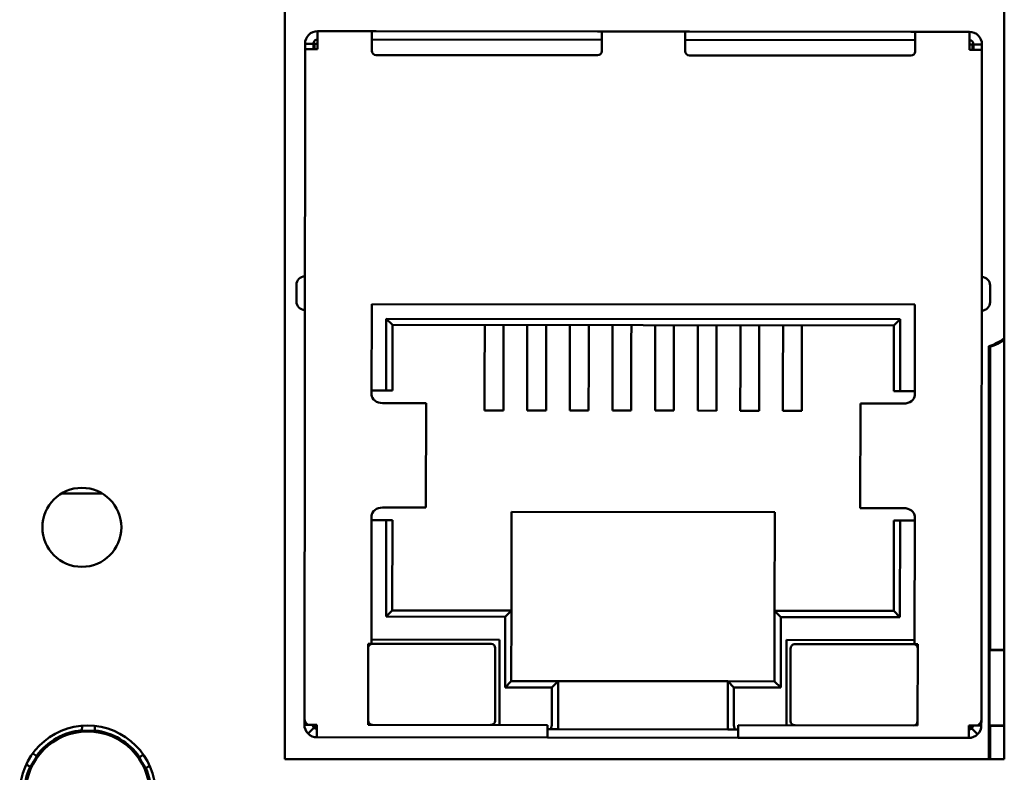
# Model space of a CAD drawing. Header units: inches. Extents: x 1.3 to 23.8, y 0.4 to 18.6.
# Tile 10 of 22: x 10.123 to 11.05, y 8.748 to 9.457. Entities that reach past the tile are written whole.
import ezdxf

# ---------------------------------------------------------------- set-up
doc = ezdxf.new("R2010")
doc.units = ezdxf.units.IN
doc.header["$LTSCALE"] = 0.8
doc.header["$MEASUREMENT"] = 0
doc.layers.add('Visible (ANSI)', color=7, linetype='Continuous', lineweight=50)

msp = doc.modelspace()

# ---------------------------------------------------------------- linework, layer by layer
at = {"layer": 'Visible (ANSI)'}
for p, q in [((11.0503, 10.15731), (11.0503, 8.7605)), ((10.3725, 8.7605), (10.3725, 9.53967)), ((10.40328, 9.43461), (10.40329, 9.44642)), ((10.40329, 9.44642), (10.45447, 9.44637)), ((10.45447, 9.44637), (10.45446, 9.43456)), ((10.45447, 9.44637), (10.45841, 9.44636)), ((10.45841, 9.44636), (10.66707, 9.44616)), ((10.66707, 9.44616), (10.67101, 9.44616)), ((10.671, 9.43435), (10.67101, 9.44616)), ((10.67101, 9.44616), (10.74975, 9.44609)), ((10.74974, 9.43427), (10.74975, 9.44609)), ((10.75369, 9.44608), (10.74975, 9.44609)), ((10.96235, 9.44588), (10.75369, 9.44608)), ((10.96628, 9.44588), (10.96235, 9.44588)), ((10.96628, 9.44588), (10.96627, 9.43407)), ((10.96628, 9.44588), (11.01746, 9.44583)), ((11.01746, 9.44583), (11.01745, 9.43402)), ((10.671, 9.43829), (10.45447, 9.43849)), ((10.96628, 9.438), (10.74974, 9.43821)), ((10.39086, 8.79802), (10.39146, 9.42948)), ((10.39146, 9.42948), (10.39147, 9.43462)), ((10.40328, 9.42947), (10.39146, 9.42948)), ((10.39934, 9.43461), (10.39147, 9.43462)), ((10.39934, 9.42948), (10.39934, 9.43461)), ((10.4005, 9.43461), (10.40049, 9.42948)), ((10.40328, 9.43461), (10.4005, 9.43461)), ((10.40328, 9.42947), (10.40328, 9.43461)), ((10.45446, 9.42788), (10.45446, 9.43456)), ((10.671, 9.43435), (10.67099, 9.42767)), ((10.74974, 9.43427), (10.74973, 9.4276)), ((10.96627, 9.42739), (10.96627, 9.43407)), ((11.01745, 9.43402), (11.02024, 9.43402)), ((11.01745, 9.42889), (11.01745, 9.43402)), ((11.01745, 9.42889), (11.02926, 9.42887)), ((11.02023, 9.42888), (11.02024, 9.43402)), ((11.02139, 9.43401), (11.02926, 9.43401)), ((11.02139, 9.43401), (11.02139, 9.42888)), ((11.02926, 9.42887), (11.02866, 8.79741)), ((11.02926, 9.43401), (11.02926, 9.42887)), ((10.66705, 9.42374), (10.45839, 9.42394)), ((10.75366, 9.42366), (10.96233, 9.42346)), ((10.38338, 9.20746), (10.38336, 9.19171)), ((11.03691, 9.19109), (11.03692, 9.20683)), ((10.45423, 9.18928), (10.45415, 9.10385)), ((10.96604, 9.18879), (10.45423, 9.18928)), ((10.96596, 9.10336), (10.96604, 9.18879)), ((10.46793, 9.10777), (10.46799, 9.17549)), ((10.46799, 9.17549), (10.95225, 9.17503)), ((10.47389, 9.16958), (10.46799, 9.17549)), ((10.47389, 9.16958), (10.47383, 9.10777)), ((10.94633, 9.16913), (10.47389, 9.16958)), ((10.5607, 9.16949), (10.56069, 9.15493)), ((10.57842, 9.16948), (10.57841, 9.15491)), ((10.60086, 9.16946), (10.60085, 9.15489)), ((10.61858, 9.16944), (10.61856, 9.15487)), ((10.64102, 9.16942), (10.64101, 9.15485)), ((10.65874, 9.1694), (10.65872, 9.15483)), ((10.68118, 9.16938), (10.68116, 9.15481)), ((10.69889, 9.16936), (10.69888, 9.1548)), ((10.72133, 9.16934), (10.72132, 9.15477)), ((10.73905, 9.16932), (10.73904, 9.15476)), ((10.76149, 9.1693), (10.76148, 9.15474)), ((10.77921, 9.16929), (10.77919, 9.15472)), ((10.80165, 9.16926), (10.80164, 9.1547)), ((10.81937, 9.16925), (10.81935, 9.15468)), ((10.84181, 9.16923), (10.84179, 9.15466)), ((10.85952, 9.16921), (10.85951, 9.15464)), ((10.94628, 9.10731), (10.94633, 9.16913)), ((10.94633, 9.16913), (10.95225, 9.17503)), ((10.95225, 9.17503), (10.95218, 9.10731)), ((10.56067, 9.13254), (10.56069, 9.15493)), ((10.57839, 9.13252), (10.57841, 9.15491)), ((10.60083, 9.1325), (10.60085, 9.15489)), ((10.61854, 9.13248), (10.61856, 9.15487)), ((10.64098, 9.13246), (10.64101, 9.15485)), ((10.6587, 9.13244), (10.65872, 9.15483)), ((10.68114, 9.13242), (10.68116, 9.15481)), ((10.69886, 9.1324), (10.69888, 9.1548)), ((10.7213, 9.13238), (10.72132, 9.15477)), ((10.73902, 9.13236), (10.73904, 9.15476)), ((10.76146, 9.13234), (10.76148, 9.15474)), ((10.77917, 9.13233), (10.77919, 9.15472)), ((10.80161, 9.1323), (10.80164, 9.1547)), ((10.81933, 9.13229), (10.81935, 9.15468)), ((10.84177, 9.13227), (10.84179, 9.15466)), ((10.85949, 9.13225), (10.85951, 9.15464)), ((11.03583, 9.14961), (11.03583, 8.7605)), ((11.03686, 9.14887), (11.03686, 8.86349)), ((10.56067, 9.13254), (10.56063, 9.08906)), ((10.57839, 9.13252), (10.57834, 9.08904)), ((10.60083, 9.1325), (10.60079, 9.08902)), ((10.61854, 9.13248), (10.6185, 9.089)), ((10.64098, 9.13246), (10.64094, 9.08898)), ((10.6587, 9.13244), (10.65866, 9.08896)), ((10.68114, 9.13242), (10.6811, 9.08894)), ((10.69886, 9.1324), (10.69882, 9.08893)), ((10.7213, 9.13238), (10.72126, 9.0889)), ((10.73902, 9.13236), (10.73897, 9.08889)), ((10.76146, 9.13234), (10.76141, 9.08887)), ((10.77917, 9.13233), (10.77913, 9.08885)), ((10.80161, 9.1323), (10.80157, 9.08883)), ((10.81933, 9.13229), (10.81929, 9.08881)), ((10.84177, 9.13227), (10.84173, 9.08879)), ((10.85949, 9.13225), (10.85945, 9.08877)), ((10.45415, 9.10779), (10.46793, 9.10777)), ((10.46793, 9.10777), (10.47383, 9.10777)), ((10.94628, 9.10731), (10.95218, 9.10731)), ((10.95218, 9.10731), (10.96596, 9.1073)), ((10.47337, 9.09596), (10.46437, 9.09596)), ((10.47337, 9.09596), (10.50496, 9.09593)), ((10.50496, 9.09593), (10.50542, 9.09593)), ((10.50532, 8.9975), (10.50542, 9.09593)), ((10.91458, 8.99711), (10.91467, 9.09553)), ((10.91467, 9.09553), (10.91513, 9.09553)), ((10.91513, 9.09553), (10.94672, 9.0955)), ((10.95572, 9.09549), (10.94672, 9.0955)), ((10.56063, 9.08906), (10.57834, 9.08904)), ((10.60079, 9.08902), (10.6185, 9.089)), ((10.64094, 9.08898), (10.65866, 9.08896)), ((10.6811, 9.08894), (10.69882, 9.08893)), ((10.73897, 9.08889), (10.72126, 9.0889)), ((10.77913, 9.08885), (10.76141, 9.08887)), ((10.81929, 9.08881), (10.80157, 9.08883)), ((10.85945, 9.08877), (10.84173, 9.08879)), ((10.20058, 9.01068), (10.16177, 9.01068)), ((10.45404, 8.98967), (10.45392, 8.8692)), ((10.46427, 8.99754), (10.47327, 8.99753)), ((10.47327, 8.99753), (10.50487, 8.9975)), ((10.50487, 8.9975), (10.50532, 8.9975)), ((10.58593, 8.99349), (10.58584, 8.90057)), ((10.83396, 8.99325), (10.58593, 8.99349)), ((10.83387, 8.90034), (10.83396, 8.99325)), ((10.91458, 8.99711), (10.91503, 8.99711)), ((10.91503, 8.99711), (10.94663, 8.99708)), ((10.94663, 8.99708), (10.95563, 8.99707)), ((10.46781, 8.98572), (10.45403, 8.98574)), ((10.46773, 8.89478), (10.46781, 8.98572)), ((10.47372, 8.98572), (10.46781, 8.98572)), ((10.47372, 8.98572), (10.47364, 8.90068)), ((10.94608, 8.90023), (10.94616, 8.98527)), ((10.95206, 8.98526), (10.94616, 8.98527)), ((10.95206, 8.98526), (10.95198, 8.89432)), ((10.96584, 8.98525), (10.95206, 8.98526)), ((10.96573, 8.86871), (10.96585, 8.98919)), ((10.47364, 8.90068), (10.46773, 8.89478)), ((10.47364, 8.90068), (10.58584, 8.90057)), ((10.57993, 8.89467), (10.58584, 8.90057)), ((10.58584, 8.90057), (10.58578, 8.83404)), ((10.83381, 8.8338), (10.83387, 8.90034)), ((10.83387, 8.90034), (10.94608, 8.90023)), ((10.83387, 8.90034), (10.83977, 8.89442)), ((10.94608, 8.90023), (10.95198, 8.89432)), ((10.57993, 8.89467), (10.46773, 8.89478)), ((10.57987, 8.82814), (10.57993, 8.89467)), ((10.83977, 8.89442), (10.83971, 8.82789)), ((10.95198, 8.89432), (10.83977, 8.89442)), ((10.45097, 8.86921), (10.4509, 8.79283)), ((10.45392, 8.8692), (10.45097, 8.86921)), ((10.57459, 8.87302), (10.45393, 8.87314)), ((10.56672, 8.86909), (10.45491, 8.8692)), ((10.57452, 8.79271), (10.57459, 8.87302)), ((10.84499, 8.79245), (10.84507, 8.87277)), ((10.84507, 8.87277), (10.96574, 8.87265)), ((10.57058, 8.79665), (10.57065, 8.86515)), ((10.849, 8.86489), (10.84893, 8.79638)), ((10.96475, 8.86871), (10.85294, 8.86882)), ((10.96868, 8.86871), (10.96573, 8.86871)), ((10.96861, 8.79233), (10.96868, 8.86871)), ((11.03642, 8.86305), (11.03686, 8.86349)), ((11.03642, 8.79227), (11.03642, 8.86305)), ((11.0503, 8.86305), (11.03642, 8.86305)), ((11.03686, 8.86349), (11.0503, 8.86349)), ((10.57987, 8.82814), (10.58578, 8.83404)), ((10.58578, 8.83404), (10.62987, 8.83399)), ((10.62396, 8.8281), (10.62987, 8.83399)), ((10.62987, 8.83399), (10.62983, 8.79266)), ((10.62987, 8.83399), (10.78971, 8.83384)), ((10.78967, 8.7925), (10.78971, 8.83384)), ((10.78971, 8.83384), (10.83381, 8.8338)), ((10.79561, 8.82793), (10.78971, 8.83384)), ((10.83381, 8.8338), (10.83971, 8.82789)), ((10.62396, 8.8281), (10.57987, 8.82814)), ((10.62393, 8.79266), (10.62396, 8.8281)), ((10.79561, 8.82793), (10.79558, 8.7925)), ((10.83971, 8.82789), (10.79561, 8.82793)), ((10.39086, 8.79288), (10.39086, 8.79802)), ((11.02866, 8.79741), (11.02865, 8.79228)), ((10.18127, 8.78729), (10.18133, 8.79193)), ((10.18727, 8.78722), (10.18127, 8.78729)), ((10.18127, 8.78699), (10.18127, 8.78729)), ((10.19327, 8.78715), (10.18727, 8.78722)), ((10.19333, 8.79179), (10.19327, 8.78715)), ((10.19327, 8.78715), (10.19327, 8.78685)), ((10.39432, 8.79288), (10.39086, 8.79288)), ((10.39988, 8.79009), (10.39431, 8.78453)), ((10.39432, 8.79288), (10.40267, 8.79287)), ((10.40266, 8.78106), (10.40267, 8.79287)), ((10.4509, 8.79283), (10.61999, 8.79267)), ((10.61999, 8.79267), (10.61998, 8.78085)), ((10.62229, 8.78873), (10.61999, 8.78873)), ((10.62229, 8.78873), (10.62983, 8.78872)), ((10.62983, 8.79266), (10.62983, 8.78872)), ((10.62983, 8.78872), (10.78967, 8.78857)), ((10.78967, 8.78857), (10.78967, 8.7925)), ((10.78967, 8.78857), (10.79721, 8.78856)), ((10.79951, 8.78856), (10.79721, 8.78856)), ((10.79951, 8.78068), (10.79952, 8.79249)), ((10.79952, 8.79249), (10.96861, 8.79233)), ((11.01683, 8.78048), (11.01684, 8.79229)), ((11.01684, 8.79229), (11.02519, 8.79228)), ((11.01962, 8.7895), (11.02518, 8.78393)), ((11.02519, 8.79228), (11.02865, 8.79228)), ((11.03686, 8.79184), (11.03642, 8.79227)), ((11.03642, 8.79227), (11.0503, 8.79227)), ((11.0503, 8.79184), (11.03686, 8.79184)), ((11.03686, 8.79184), (11.03686, 8.7605)), ((10.40266, 8.78106), (10.61998, 8.78085)), ((10.61998, 8.78085), (10.79951, 8.78068)), ((10.79951, 8.78068), (11.01683, 8.78048)), ((10.13577, 8.75829), (10.13271, 8.75313)), ((10.13484, 8.76581), (10.13883, 8.76345)), ((10.13883, 8.76345), (10.13577, 8.75829)), ((10.13883, 8.76345), (10.13909, 8.76329)), ((10.23488, 8.76217), (10.23515, 8.76232)), ((10.23515, 8.76232), (10.23919, 8.76459)), ((10.23808, 8.75708), (10.23515, 8.76232)), ((11.0503, 8.7605), (10.3725, 8.7605)), ((10.13271, 8.75313), (10.12872, 8.75549)), ((10.13297, 8.75297), (10.13271, 8.75313)), ((10.24102, 8.75185), (10.23808, 8.75708)), ((10.24102, 8.75185), (10.24076, 8.7517)), ((10.24507, 8.75413), (10.24102, 8.75185))]:
    msp.add_line(p, q, dxfattribs=at)
for centre, radius in [((10.18118, 8.97893), 0.0372), ((10.18658, 8.72815), 0.064), ((10.18658, 8.72815), 0.05847)]:
    msp.add_circle(centre, radius, dxfattribs=at)
for centre, radius, start, end in [((10.40328, 9.43461), 0.01181, 89.94523, 179.94523), ((11.01745, 9.43402), 0.01181, 359.94523, 89.94523), ((10.40328, 9.43461), 0.00394, 89.94523, 179.94523), ((11.01745, 9.43402), 0.00394, 359.94523, 89.94523), ((10.45839, 9.42787), 0.00394, 179.94523, 269.94523), ((10.66705, 9.42768), 0.00394, 269.94523, 359.94523), ((10.75367, 9.42759), 0.00394, 179.94523, 269.94523), ((10.96233, 9.42739), 0.00394, 269.94523, 359.94523), ((10.39125, 9.20745), 0.00787, 89.94523, 179.94523), ((11.02905, 9.20684), 0.00787, 359.94523, 89.94523), ((10.39124, 9.1917), 0.00787, 179.94523, 269.94523), ((11.02903, 9.19109), 0.00787, 269.94523, 359.94523), ((11.0202, 9.1976), 0.05047, 288.04616, 306.61949), ((11.0202, 9.1976), 0.0515, 288.87636, 305.77617), ((10.4549, 8.86526), 0.00394, 89.94523, 179.94523), ((10.56671, 8.86516), 0.00394, 359.94523, 89.94523), ((10.85293, 8.86488), 0.00394, 89.94523, 179.94523), ((10.96474, 8.86478), 0.00394, 359.94523, 89.94523), ((10.45484, 8.79676), 0.00394, 179.94523, 269.94523), ((10.56665, 8.79665), 0.00394, 269.94523, 359.94523), ((10.85287, 8.79638), 0.00394, 179.94523, 269.94523), ((10.96468, 8.79627), 0.00394, 269.94523, 359.94523), ((10.18658, 8.72815), 0.05978, 95.08768, 143.56731), ((10.18658, 8.72815), 0.05908, 89.3275, 95.15666), ((10.18658, 8.72815), 0.05908, 83.49834, 89.3275), ((10.18658, 8.72815), 0.05978, 35.08768, 83.56731), ((10.40661, 8.79681), 0.00787, 209.94523, 239.94523), ((10.40267, 8.79287), 0.00394, 224.94523, 269.94523), ((11.01291, 8.79623), 0.00787, 299.94523, 329.94523), ((11.01684, 8.79229), 0.00394, 269.94523, 314.94523), ((10.40267, 8.79287), 0.01181, 224.94523, 269.94523), ((11.01684, 8.79229), 0.01181, 269.94523, 314.94523), ((10.18658, 8.72815), 0.05908, 149.3275, 155.15666), ((10.18658, 8.72815), 0.05908, 143.49834, 149.3275), ((10.18658, 8.72815), 0.05908, 29.3275, 35.15666), ((10.18658, 8.72815), 0.05978, 155.08768, 203.56731), ((10.18658, 8.72815), 0.05908, 23.49834, 29.3275), ((10.18658, 8.72815), 0.05978, 335.08768, 23.56731)]:
    msp.add_arc(centre, radius, start, end, dxfattribs=at)
for centre, start_param, end_param in [((10.6223, 8.79266), 0, 1.570796), ((10.79721, 8.7925), 4.712389, 6.283185)]:
    msp.add_ellipse(centre, major_axis=(0, -0.00394), ratio=0.414214, start_param=start_param, end_param=end_param, dxfattribs=at)
for points, degree in [([(11.03686, 9.14887), (11.03634, 9.14924), (11.03583, 9.14961)], 2), ([(10.39432, 8.79288), (10.39212, 8.7946), (10.39086, 8.7963), (10.39086, 8.79802)], 3), ([(11.02866, 8.79741), (11.02865, 8.79569), (11.02739, 8.794), (11.02519, 8.79228)], 3), ([(10.39086, 8.79288), (10.39085, 8.78978), (10.39211, 8.78673), (10.39431, 8.78453)], 3), ([(11.02518, 8.78393), (11.02738, 8.78612), (11.02865, 8.78917), (11.02865, 8.79228)], 3)]:
    msp.add_open_spline(points, degree=degree, dxfattribs=at)
for points, knots in [([(10.45415, 9.10385), (10.45414, 9.10178), (10.45531, 9.09974), (10.45924, 9.09682), (10.46194, 9.09597), (10.46437, 9.09596)], [0, 0, 0, 0, 0.5, 0.5, 1, 1, 1, 1]), ([(10.95572, 9.09549), (10.95815, 9.09549), (10.96085, 9.09634), (10.96478, 9.09925), (10.96595, 9.10129), (10.96596, 9.10336)], [0, 0, 0, 0, 0.5, 0.5, 1, 1, 1, 1]), ([(10.46427, 8.99754), (10.46185, 8.99754), (10.45915, 8.9967), (10.45521, 8.99378), (10.45404, 8.99174), (10.45404, 8.98967)], [0, 0, 0, 0, 0.5, 0.5, 1, 1, 1, 1]), ([(10.96585, 8.98919), (10.96585, 8.99125), (10.96468, 8.9933), (10.96075, 8.99622), (10.95805, 8.99707), (10.95563, 8.99707)], [0, 0, 0, 0, 0.5, 0.5, 1, 1, 1, 1]), ([(10.39873, 8.79288), (10.39873, 8.79236), (10.39883, 8.79185), (10.39923, 8.79089), (10.39952, 8.79046), (10.39988, 8.79009)], [-0.01526468, -0.01526468, -0.01526468, -0.01526468, -0.00763234, -0.00763234, 0, 0, 0, 0]), ([(11.01962, 8.7895), (11.01999, 8.78987), (11.02028, 8.7903), (11.02067, 8.79125), (11.02078, 8.79177), (11.02078, 8.79228)], [-0.01526468, -0.01526468, -0.01526468, -0.01526468, -0.00763234, -0.00763234, 0, 0, 0, 0])]:
    msp.add_open_spline(points, degree=3, knots=knots, dxfattribs=at)

doc.saveas('drawing.dxf')
